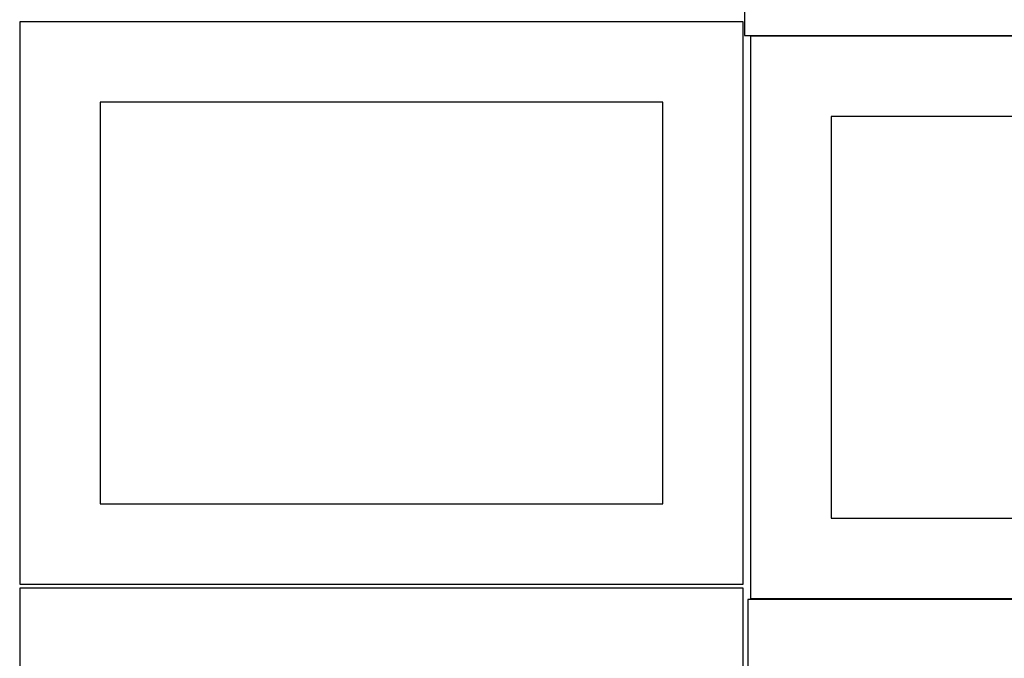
# Model space of a CAD drawing. Header units: millimetres. Extents: x 7 to 1243, y 7 to 2493.
# Tile 16 of 21: x 550 to 917, y 1882 to 2121. Entities that reach past the tile are written whole.
import ezdxf

# ---------------------------------------------------------------- set-up
doc = ezdxf.new("R2010")
doc.units = ezdxf.units.MM
doc.layers.add('CUT', color=7, linetype='CONTINUOUS', true_color=0x000000)

msp = doc.modelspace()

# ---------------------------------------------------------------- linework, layer by layer
at = {"layer": 'CUT'}
for p, q in [((820.080986, 2325.086496), (820.080986, 2115.086496)), ((819.562864, 2120.209657), (549.562864, 2120.209657)), ((549.562864, 2120.209657), (549.562864, 1910.209657)), ((819.562864, 1910.209657), (819.562864, 2120.209657)), ((820.080986, 2115.086496), (1090.080986, 2115.086496)), ((1092.378624, 2114.80488), (822.378624, 2114.80488)), ((822.378624, 2114.80488), (822.378624, 1904.80488)), ((789.562864, 2090.209657), (579.562864, 2090.209657)), ((579.562864, 2090.209657), (579.562864, 1940.209657)), ((789.562864, 1940.209657), (789.562864, 2090.209657)), ((1062.378624, 2084.80488), (852.378624, 2084.80488)), ((852.378624, 2084.80488), (852.378624, 1934.80488)), ((579.562864, 1940.209657), (789.562864, 1940.209657)), ((852.378624, 1934.80488), (1062.378624, 1934.80488)), ((549.562864, 1910.209657), (819.562864, 1910.209657)), ((819.562864, 1908.688661), (549.562864, 1908.688661)), ((549.562864, 1908.688661), (549.562864, 1698.688661)), ((819.562864, 1698.688661), (819.562864, 1908.688661)), ((1091.292082, 1904.484438), (821.292082, 1904.484438)), ((821.292082, 1904.484438), (821.292082, 1694.484438)), ((822.378624, 1904.80488), (1092.378624, 1904.80488))]:
    msp.add_line(p, q, dxfattribs=at)

doc.saveas('drawing.dxf')
